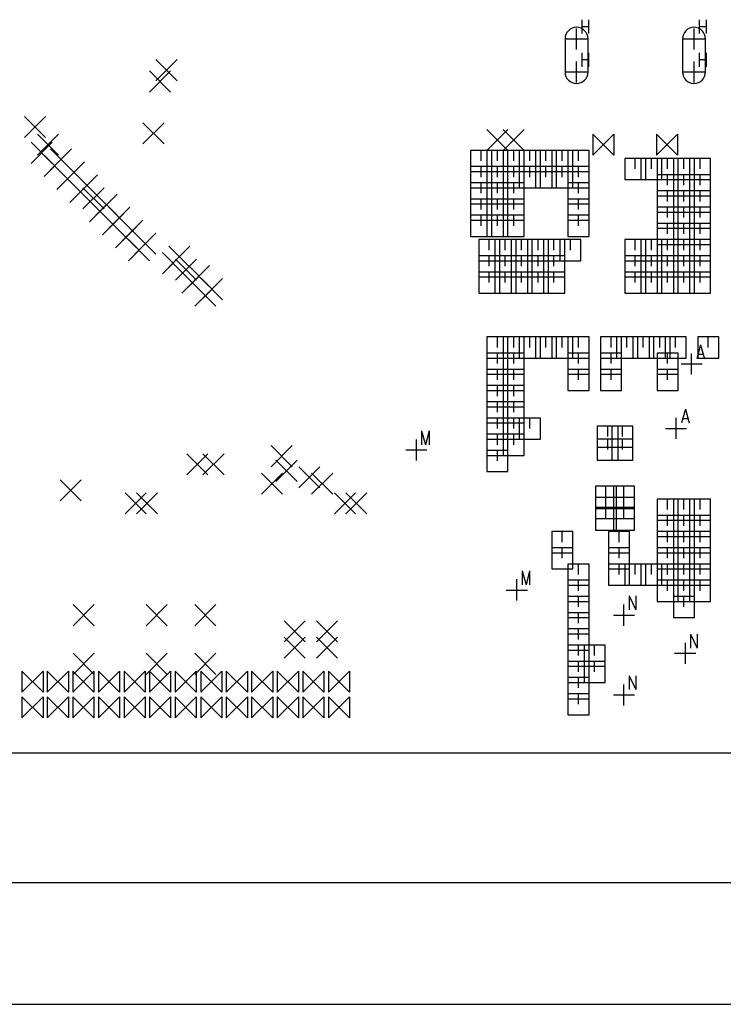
# Model space of a CAD drawing. Extents: x 11.9 to 28.1, y 10.8 to 21.2.
# Tile 3 of 43: x 14.5 to 16.6, y 14.3 to 17.3. Entities that reach past the tile are written whole.
import ezdxf

# ---------------------------------------------------------------- set-up
doc = ezdxf.new("R2010")
doc.units = 0
doc.header["$MEASUREMENT"] = 0
doc.layers.add('LAYNR1', color=2, linetype='Continuous')

msp = doc.modelspace()

# ---------------------------------------------------------------- linework, layer by layer
at = {"layer": 'LAYNR1', "color": 7}
for points in [[(16.208, 17.301), (16.208, 17.258)], [(16.228, 17.301), (16.228, 17.258)], [(16.57, 17.301), (16.57, 17.258)], [(16.591, 17.301), (16.591, 17.258)], [(16.191, 17.209), (16.191, 17.274)], [(16.208, 17.28), (16.228, 17.28)], [(16.554, 17.209), (16.554, 17.274)], [(16.57, 17.28), (16.591, 17.28)], [(16.156, 17.242), (16.156, 17.14)], [(16.159, 17.242), (16.224, 17.242)], [(16.227, 17.14), (16.227, 17.242)], [(16.518, 17.242), (16.518, 17.14)], [(16.521, 17.242), (16.586, 17.242)], [(16.589, 17.14), (16.589, 17.242)], [(16.208, 17.199), (16.208, 17.156)], [(16.228, 17.199), (16.228, 17.156)], [(16.57, 17.199), (16.57, 17.156)], [(16.591, 17.199), (16.591, 17.156)], [(14.895, 17.113), (14.96, 17.178)], [(14.895, 17.178), (14.96, 17.113)], [(16.191, 17.107), (16.191, 17.172)], [(16.208, 17.178), (16.228, 17.178)], [(16.554, 17.107), (16.554, 17.172)], [(16.57, 17.178), (16.591, 17.178)], [(14.875, 17.078), (14.94, 17.143)], [(14.875, 17.143), (14.94, 17.078)], [(16.159, 17.14), (16.224, 17.14)], [(16.521, 17.14), (16.586, 17.14)], [(14.49, 16.938), (14.555, 17.003)], [(14.49, 17.003), (14.555, 16.938)], [(14.855, 16.918), (14.92, 16.983)], [(14.855, 16.983), (14.92, 16.918)], [(14.53, 16.883), (14.595, 16.948)], [(14.53, 16.948), (14.595, 16.883)], [(15.915, 16.898), (15.98, 16.963)], [(15.915, 16.963), (15.98, 16.898)], [(15.965, 16.898), (16.03, 16.963)], [(15.965, 16.963), (16.03, 16.898)], [(16.242, 16.883), (16.307, 16.948)], [(16.307, 16.883), (16.242, 16.948)], [(16.242, 16.948), (16.242, 16.883)], [(16.307, 16.948), (16.307, 16.883)], [(16.438, 16.883), (16.503, 16.948)], [(16.503, 16.883), (16.438, 16.948)], [(16.438, 16.948), (16.438, 16.883)], [(16.503, 16.948), (16.503, 16.883)], [(14.51, 16.858), (14.575, 16.923)], [(14.51, 16.923), (14.575, 16.858)], [(14.55, 16.818), (14.615, 16.883)], [(14.55, 16.883), (14.615, 16.818)], [(14.57, 16.838), (14.635, 16.903)], [(14.57, 16.903), (14.635, 16.838)], [(15.93, 16.898), (15.865, 16.898)], [(15.865, 16.898), (15.865, 16.833)], [(15.898, 16.866), (15.898, 16.898)], [(15.98, 16.898), (15.915, 16.898)], [(15.915, 16.898), (15.915, 16.833)], [(15.93, 16.833), (15.93, 16.898)], [(15.948, 16.866), (15.948, 16.898)], [(16.03, 16.898), (15.965, 16.898)], [(15.965, 16.898), (15.965, 16.833)], [(15.98, 16.833), (15.98, 16.898)], [(15.998, 16.866), (15.998, 16.898)], [(16.08, 16.898), (16.015, 16.898)], [(16.015, 16.898), (16.015, 16.833)], [(16.03, 16.833), (16.03, 16.898)], [(16.048, 16.866), (16.048, 16.898)], [(16.13, 16.898), (16.065, 16.898)], [(16.065, 16.898), (16.065, 16.833)], [(16.08, 16.833), (16.08, 16.898)], [(16.097, 16.866), (16.097, 16.898)], [(16.18, 16.898), (16.115, 16.898)], [(16.115, 16.898), (16.115, 16.833)], [(16.13, 16.833), (16.13, 16.898)], [(16.147, 16.866), (16.147, 16.898)], [(16.23, 16.898), (16.165, 16.898)], [(16.165, 16.898), (16.165, 16.833)], [(16.18, 16.833), (16.18, 16.898)], [(16.198, 16.866), (16.198, 16.898)], [(16.23, 16.833), (16.23, 16.898)], [(14.61, 16.798), (14.675, 16.863)], [(14.61, 16.863), (14.675, 16.798)], [(15.93, 16.848), (15.865, 16.848)], [(15.865, 16.848), (15.865, 16.783)], [(15.898, 16.816), (15.898, 16.848)], [(15.98, 16.848), (15.915, 16.848)], [(15.915, 16.848), (15.915, 16.783)], [(15.93, 16.783), (15.93, 16.848)], [(15.948, 16.816), (15.948, 16.848)], [(16.03, 16.848), (15.965, 16.848)], [(15.965, 16.848), (15.965, 16.783)], [(15.98, 16.783), (15.98, 16.848)], [(15.998, 16.816), (15.998, 16.848)], [(16.08, 16.848), (16.015, 16.848)], [(16.015, 16.848), (16.015, 16.783)], [(16.03, 16.783), (16.03, 16.848)], [(16.048, 16.816), (16.048, 16.848)], [(16.13, 16.848), (16.065, 16.848)], [(16.065, 16.848), (16.065, 16.783)], [(16.08, 16.783), (16.08, 16.848)], [(16.097, 16.816), (16.097, 16.848)], [(16.18, 16.848), (16.115, 16.848)], [(16.115, 16.848), (16.115, 16.783)], [(16.13, 16.783), (16.13, 16.848)], [(16.147, 16.816), (16.147, 16.848)], [(16.23, 16.848), (16.165, 16.848)], [(16.165, 16.848), (16.165, 16.783)], [(16.18, 16.783), (16.18, 16.848)], [(16.198, 16.816), (16.198, 16.848)], [(16.23, 16.783), (16.23, 16.848)], [(16.405, 16.873), (16.34, 16.873)], [(16.34, 16.873), (16.34, 16.808)], [(16.372, 16.841), (16.372, 16.873)], [(16.455, 16.873), (16.39, 16.873)], [(16.39, 16.873), (16.39, 16.808)], [(16.405, 16.808), (16.405, 16.873)], [(16.423, 16.841), (16.423, 16.873)], [(16.505, 16.873), (16.44, 16.873)], [(16.44, 16.873), (16.44, 16.808)], [(16.455, 16.808), (16.455, 16.873)], [(16.472, 16.841), (16.472, 16.873)], [(16.555, 16.873), (16.49, 16.873)], [(16.49, 16.873), (16.49, 16.808)], [(16.505, 16.808), (16.505, 16.873)], [(16.522, 16.841), (16.522, 16.873)], [(16.605, 16.873), (16.54, 16.873)], [(16.54, 16.873), (16.54, 16.808)], [(16.555, 16.808), (16.555, 16.873)], [(16.573, 16.841), (16.573, 16.873)], [(16.605, 16.808), (16.605, 16.873)], [(14.59, 16.778), (14.655, 16.843)], [(14.59, 16.843), (14.655, 16.778)], [(14.65, 16.758), (14.715, 16.823)], [(14.65, 16.823), (14.715, 16.758)], [(15.865, 16.833), (15.93, 16.833)], [(15.915, 16.833), (15.98, 16.833)], [(15.965, 16.833), (16.03, 16.833)], [(16.015, 16.833), (16.08, 16.833)], [(16.065, 16.833), (16.13, 16.833)], [(16.115, 16.833), (16.18, 16.833)], [(16.165, 16.833), (16.23, 16.833)], [(16.505, 16.823), (16.44, 16.823)], [(16.44, 16.823), (16.44, 16.758)], [(16.472, 16.791), (16.472, 16.823)], [(16.555, 16.823), (16.49, 16.823)], [(16.49, 16.823), (16.49, 16.758)], [(16.505, 16.758), (16.505, 16.823)], [(16.522, 16.791), (16.522, 16.823)], [(16.605, 16.823), (16.54, 16.823)], [(16.54, 16.823), (16.54, 16.758)], [(16.555, 16.758), (16.555, 16.823)], [(16.573, 16.791), (16.573, 16.823)], [(16.605, 16.758), (16.605, 16.823)], [(14.63, 16.738), (14.695, 16.803)], [(14.63, 16.803), (14.695, 16.738)], [(15.93, 16.798), (15.865, 16.798)], [(15.865, 16.798), (15.865, 16.733)], [(15.898, 16.766), (15.898, 16.798)], [(15.98, 16.798), (15.915, 16.798)], [(15.915, 16.798), (15.915, 16.733)], [(15.93, 16.733), (15.93, 16.798)], [(15.948, 16.766), (15.948, 16.798)], [(16.03, 16.798), (15.965, 16.798)], [(15.965, 16.798), (15.965, 16.733)], [(15.98, 16.733), (15.98, 16.798)], [(15.998, 16.766), (15.998, 16.798)], [(16.03, 16.733), (16.03, 16.798)], [(16.23, 16.798), (16.165, 16.798)], [(16.165, 16.798), (16.165, 16.733)], [(16.198, 16.766), (16.198, 16.798)], [(16.23, 16.733), (16.23, 16.798)], [(16.34, 16.808), (16.405, 16.808)], [(16.39, 16.808), (16.455, 16.808)], [(16.44, 16.808), (16.505, 16.808)], [(16.49, 16.808), (16.555, 16.808)], [(16.54, 16.808), (16.605, 16.808)], [(14.67, 16.718), (14.735, 16.783)], [(14.67, 16.783), (14.735, 16.718)], [(14.71, 16.698), (14.775, 16.763)], [(14.71, 16.763), (14.775, 16.698)], [(15.865, 16.783), (15.93, 16.783)], [(15.915, 16.783), (15.98, 16.783)], [(15.965, 16.783), (16.03, 16.783)], [(16.015, 16.783), (16.08, 16.783)], [(16.065, 16.783), (16.13, 16.783)], [(16.115, 16.783), (16.18, 16.783)], [(16.165, 16.783), (16.23, 16.783)], [(16.505, 16.773), (16.44, 16.773)], [(16.44, 16.773), (16.44, 16.708)], [(16.44, 16.758), (16.505, 16.758)], [(16.472, 16.741), (16.472, 16.773)], [(16.555, 16.773), (16.49, 16.773)], [(16.49, 16.773), (16.49, 16.708)], [(16.49, 16.758), (16.555, 16.758)], [(16.505, 16.708), (16.505, 16.773)], [(16.522, 16.741), (16.522, 16.773)], [(16.605, 16.773), (16.54, 16.773)], [(16.54, 16.773), (16.54, 16.708)], [(16.54, 16.758), (16.605, 16.758)], [(16.555, 16.708), (16.555, 16.773)], [(16.573, 16.741), (16.573, 16.773)], [(16.605, 16.708), (16.605, 16.773)], [(14.69, 16.678), (14.755, 16.743)], [(14.69, 16.743), (14.755, 16.678)], [(14.75, 16.658), (14.815, 16.723)], [(14.75, 16.723), (14.815, 16.658)], [(15.93, 16.748), (15.865, 16.748)], [(15.865, 16.748), (15.865, 16.683)], [(15.865, 16.733), (15.93, 16.733)], [(15.898, 16.716), (15.898, 16.748)], [(15.98, 16.748), (15.915, 16.748)], [(15.915, 16.748), (15.915, 16.683)], [(15.915, 16.733), (15.98, 16.733)], [(15.93, 16.683), (15.93, 16.748)], [(15.948, 16.716), (15.948, 16.748)], [(16.03, 16.748), (15.965, 16.748)], [(15.965, 16.748), (15.965, 16.683)], [(15.965, 16.733), (16.03, 16.733)], [(15.98, 16.683), (15.98, 16.748)], [(15.998, 16.716), (15.998, 16.748)], [(16.03, 16.683), (16.03, 16.748)], [(16.23, 16.748), (16.165, 16.748)], [(16.165, 16.748), (16.165, 16.683)], [(16.165, 16.733), (16.23, 16.733)], [(16.198, 16.716), (16.198, 16.748)], [(16.23, 16.683), (16.23, 16.748)], [(16.505, 16.723), (16.44, 16.723)], [(16.44, 16.723), (16.44, 16.658)], [(16.472, 16.691), (16.472, 16.723)], [(16.555, 16.723), (16.49, 16.723)], [(16.49, 16.723), (16.49, 16.658)], [(16.505, 16.658), (16.505, 16.723)], [(16.522, 16.691), (16.522, 16.723)], [(16.605, 16.723), (16.54, 16.723)], [(16.54, 16.723), (16.54, 16.658)], [(16.555, 16.658), (16.555, 16.723)], [(16.573, 16.691), (16.573, 16.723)], [(16.605, 16.658), (16.605, 16.723)], [(14.73, 16.638), (14.795, 16.703)], [(14.73, 16.703), (14.795, 16.638)], [(15.93, 16.698), (15.865, 16.698)], [(15.865, 16.698), (15.865, 16.633)], [(15.898, 16.666), (15.898, 16.698)], [(15.98, 16.698), (15.915, 16.698)], [(15.915, 16.698), (15.915, 16.633)], [(15.93, 16.633), (15.93, 16.698)], [(15.948, 16.666), (15.948, 16.698)], [(16.03, 16.698), (15.965, 16.698)], [(15.965, 16.698), (15.965, 16.633)], [(15.98, 16.633), (15.98, 16.698)], [(15.998, 16.666), (15.998, 16.698)], [(16.03, 16.633), (16.03, 16.698)], [(16.23, 16.698), (16.165, 16.698)], [(16.165, 16.698), (16.165, 16.633)], [(16.198, 16.666), (16.198, 16.698)], [(16.23, 16.633), (16.23, 16.698)], [(16.44, 16.708), (16.505, 16.708)], [(16.49, 16.708), (16.555, 16.708)], [(16.54, 16.708), (16.605, 16.708)], [(14.77, 16.598), (14.835, 16.663)], [(14.77, 16.663), (14.835, 16.598)], [(14.79, 16.618), (14.855, 16.683)], [(14.79, 16.683), (14.855, 16.618)], [(15.865, 16.683), (15.93, 16.683)], [(15.915, 16.683), (15.98, 16.683)], [(15.965, 16.683), (16.03, 16.683)], [(16.165, 16.683), (16.23, 16.683)], [(16.505, 16.673), (16.44, 16.673)], [(16.44, 16.673), (16.44, 16.608)], [(16.472, 16.641), (16.472, 16.673)], [(16.555, 16.673), (16.49, 16.673)], [(16.49, 16.673), (16.49, 16.608)], [(16.505, 16.608), (16.505, 16.673)], [(16.522, 16.641), (16.522, 16.673)], [(16.605, 16.673), (16.54, 16.673)], [(16.54, 16.673), (16.54, 16.608)], [(16.555, 16.608), (16.555, 16.673)], [(16.573, 16.641), (16.573, 16.673)], [(16.605, 16.608), (16.605, 16.673)], [(14.83, 16.578), (14.895, 16.643)], [(14.83, 16.643), (14.895, 16.578)], [(15.865, 16.633), (15.93, 16.633)], [(15.915, 16.633), (15.98, 16.633)], [(15.965, 16.633), (16.03, 16.633)], [(16.165, 16.633), (16.23, 16.633)], [(16.44, 16.658), (16.505, 16.658)], [(16.49, 16.658), (16.555, 16.658)], [(16.54, 16.658), (16.605, 16.658)], [(14.81, 16.558), (14.875, 16.623)], [(14.81, 16.623), (14.875, 16.558)], [(14.935, 16.538), (15, 16.603)], [(14.935, 16.603), (15, 16.538)], [(15.955, 16.623), (15.89, 16.623)], [(15.89, 16.623), (15.89, 16.558)], [(15.922, 16.591), (15.922, 16.623)], [(16.005, 16.623), (15.94, 16.623)], [(15.94, 16.623), (15.94, 16.558)], [(15.955, 16.558), (15.955, 16.623)], [(15.972, 16.591), (15.972, 16.623)], [(16.055, 16.623), (15.99, 16.623)], [(15.99, 16.623), (15.99, 16.558)], [(16.005, 16.558), (16.005, 16.623)], [(16.022, 16.591), (16.022, 16.623)], [(16.105, 16.623), (16.04, 16.623)], [(16.04, 16.623), (16.04, 16.558)], [(16.055, 16.558), (16.055, 16.623)], [(16.073, 16.591), (16.073, 16.623)], [(16.155, 16.623), (16.09, 16.623)], [(16.09, 16.623), (16.09, 16.558)], [(16.105, 16.558), (16.105, 16.623)], [(16.122, 16.591), (16.122, 16.623)], [(16.205, 16.623), (16.14, 16.623)], [(16.14, 16.623), (16.14, 16.558)], [(16.155, 16.558), (16.155, 16.623)], [(16.173, 16.591), (16.173, 16.623)], [(16.205, 16.558), (16.205, 16.623)], [(16.405, 16.623), (16.34, 16.623)], [(16.34, 16.623), (16.34, 16.558)], [(16.372, 16.591), (16.372, 16.623)], [(16.455, 16.623), (16.39, 16.623)], [(16.39, 16.623), (16.39, 16.558)], [(16.405, 16.558), (16.405, 16.623)], [(16.423, 16.591), (16.423, 16.623)], [(16.505, 16.623), (16.44, 16.623)], [(16.44, 16.623), (16.44, 16.558)], [(16.44, 16.608), (16.505, 16.608)], [(16.455, 16.558), (16.455, 16.623)], [(16.472, 16.591), (16.472, 16.623)], [(16.555, 16.623), (16.49, 16.623)], [(16.49, 16.623), (16.49, 16.558)], [(16.49, 16.608), (16.555, 16.608)], [(16.505, 16.558), (16.505, 16.623)], [(16.522, 16.591), (16.522, 16.623)], [(16.605, 16.623), (16.54, 16.623)], [(16.54, 16.623), (16.54, 16.558)], [(16.54, 16.608), (16.605, 16.608)], [(16.555, 16.558), (16.555, 16.623)], [(16.573, 16.591), (16.573, 16.623)], [(16.605, 16.558), (16.605, 16.623)], [(14.915, 16.518), (14.98, 16.583)], [(14.915, 16.583), (14.98, 16.518)], [(15.955, 16.573), (15.89, 16.573)], [(15.89, 16.573), (15.89, 16.508)], [(15.922, 16.541), (15.922, 16.573)], [(16.005, 16.573), (15.94, 16.573)], [(15.94, 16.573), (15.94, 16.508)], [(15.955, 16.508), (15.955, 16.573)], [(15.972, 16.541), (15.972, 16.573)], [(16.055, 16.573), (15.99, 16.573)], [(15.99, 16.573), (15.99, 16.508)], [(16.005, 16.508), (16.005, 16.573)], [(16.022, 16.541), (16.022, 16.573)], [(16.105, 16.573), (16.04, 16.573)], [(16.04, 16.573), (16.04, 16.508)], [(16.055, 16.508), (16.055, 16.573)], [(16.073, 16.541), (16.073, 16.573)], [(16.155, 16.573), (16.09, 16.573)], [(16.09, 16.573), (16.09, 16.508)], [(16.105, 16.508), (16.105, 16.573)], [(16.122, 16.541), (16.122, 16.573)], [(16.155, 16.508), (16.155, 16.573)], [(16.405, 16.573), (16.34, 16.573)], [(16.34, 16.573), (16.34, 16.508)], [(16.372, 16.541), (16.372, 16.573)], [(16.455, 16.573), (16.39, 16.573)], [(16.39, 16.573), (16.39, 16.508)], [(16.405, 16.508), (16.405, 16.573)], [(16.423, 16.541), (16.423, 16.573)], [(16.505, 16.573), (16.44, 16.573)], [(16.44, 16.573), (16.44, 16.508)], [(16.455, 16.508), (16.455, 16.573)], [(16.472, 16.541), (16.472, 16.573)], [(16.555, 16.573), (16.49, 16.573)], [(16.49, 16.573), (16.49, 16.508)], [(16.505, 16.508), (16.505, 16.573)], [(16.522, 16.541), (16.522, 16.573)], [(16.605, 16.573), (16.54, 16.573)], [(16.54, 16.573), (16.54, 16.508)], [(16.555, 16.508), (16.555, 16.573)], [(16.573, 16.541), (16.573, 16.573)], [(16.605, 16.508), (16.605, 16.573)], [(14.955, 16.498), (15.02, 16.563)], [(14.955, 16.563), (15.02, 16.498)], [(14.995, 16.478), (15.06, 16.543)], [(14.995, 16.543), (15.06, 16.478)], [(15.89, 16.558), (15.955, 16.558)], [(15.94, 16.558), (16.005, 16.558)], [(15.99, 16.558), (16.055, 16.558)], [(16.04, 16.558), (16.105, 16.558)], [(16.09, 16.558), (16.155, 16.558)], [(16.14, 16.558), (16.205, 16.558)], [(16.34, 16.558), (16.405, 16.558)], [(16.39, 16.558), (16.455, 16.558)], [(16.44, 16.558), (16.505, 16.558)], [(16.49, 16.558), (16.555, 16.558)], [(16.54, 16.558), (16.605, 16.558)], [(14.975, 16.458), (15.04, 16.523)], [(14.975, 16.523), (15.04, 16.458)], [(15.955, 16.523), (15.89, 16.523)], [(15.89, 16.523), (15.89, 16.458)], [(15.922, 16.491), (15.922, 16.523)], [(16.005, 16.523), (15.94, 16.523)], [(15.94, 16.523), (15.94, 16.458)], [(15.955, 16.458), (15.955, 16.523)], [(15.972, 16.491), (15.972, 16.523)], [(16.055, 16.523), (15.99, 16.523)], [(15.99, 16.523), (15.99, 16.458)], [(16.005, 16.458), (16.005, 16.523)], [(16.022, 16.491), (16.022, 16.523)], [(16.105, 16.523), (16.04, 16.523)], [(16.04, 16.523), (16.04, 16.458)], [(16.055, 16.458), (16.055, 16.523)], [(16.073, 16.491), (16.073, 16.523)], [(16.155, 16.523), (16.09, 16.523)], [(16.09, 16.523), (16.09, 16.458)], [(16.105, 16.458), (16.105, 16.523)], [(16.122, 16.491), (16.122, 16.523)], [(16.155, 16.458), (16.155, 16.523)], [(16.405, 16.523), (16.34, 16.523)], [(16.34, 16.523), (16.34, 16.458)], [(16.372, 16.491), (16.372, 16.523)], [(16.455, 16.523), (16.39, 16.523)], [(16.39, 16.523), (16.39, 16.458)], [(16.405, 16.458), (16.405, 16.523)], [(16.423, 16.491), (16.423, 16.523)], [(16.505, 16.523), (16.44, 16.523)], [(16.44, 16.523), (16.44, 16.458)], [(16.455, 16.458), (16.455, 16.523)], [(16.472, 16.491), (16.472, 16.523)], [(16.555, 16.523), (16.49, 16.523)], [(16.49, 16.523), (16.49, 16.458)], [(16.505, 16.458), (16.505, 16.523)], [(16.522, 16.491), (16.522, 16.523)], [(16.605, 16.523), (16.54, 16.523)], [(16.54, 16.523), (16.54, 16.458)], [(16.555, 16.458), (16.555, 16.523)], [(16.573, 16.491), (16.573, 16.523)], [(16.605, 16.458), (16.605, 16.523)], [(15.015, 16.418), (15.08, 16.483)], [(15.015, 16.483), (15.08, 16.418)], [(15.035, 16.438), (15.1, 16.503)], [(15.035, 16.503), (15.1, 16.438)], [(15.89, 16.508), (15.955, 16.508)], [(15.94, 16.508), (16.005, 16.508)], [(15.99, 16.508), (16.055, 16.508)], [(16.04, 16.508), (16.105, 16.508)], [(16.09, 16.508), (16.155, 16.508)], [(16.34, 16.508), (16.405, 16.508)], [(16.39, 16.508), (16.455, 16.508)], [(16.44, 16.508), (16.505, 16.508)], [(16.49, 16.508), (16.555, 16.508)], [(16.54, 16.508), (16.605, 16.508)], [(15.89, 16.458), (15.955, 16.458)], [(15.94, 16.458), (16.005, 16.458)], [(15.99, 16.458), (16.055, 16.458)], [(16.04, 16.458), (16.105, 16.458)], [(16.09, 16.458), (16.155, 16.458)], [(16.34, 16.458), (16.405, 16.458)], [(16.39, 16.458), (16.455, 16.458)], [(16.44, 16.458), (16.505, 16.458)], [(16.49, 16.458), (16.555, 16.458)], [(16.54, 16.458), (16.605, 16.458)], [(15.98, 16.323), (15.915, 16.323)], [(15.915, 16.323), (15.915, 16.258)], [(15.948, 16.291), (15.948, 16.323)], [(16.03, 16.323), (15.965, 16.323)], [(15.965, 16.323), (15.965, 16.258)], [(15.98, 16.258), (15.98, 16.323)], [(15.998, 16.291), (15.998, 16.323)], [(16.08, 16.323), (16.015, 16.323)], [(16.015, 16.323), (16.015, 16.258)], [(16.03, 16.258), (16.03, 16.323)], [(16.048, 16.291), (16.048, 16.323)], [(16.13, 16.323), (16.065, 16.323)], [(16.065, 16.323), (16.065, 16.258)], [(16.08, 16.258), (16.08, 16.323)], [(16.097, 16.291), (16.097, 16.323)], [(16.18, 16.323), (16.115, 16.323)], [(16.115, 16.323), (16.115, 16.258)], [(16.13, 16.258), (16.13, 16.323)], [(16.147, 16.291), (16.147, 16.323)], [(16.23, 16.323), (16.165, 16.323)], [(16.165, 16.323), (16.165, 16.258)], [(16.18, 16.258), (16.18, 16.323)], [(16.198, 16.291), (16.198, 16.323)], [(16.23, 16.258), (16.23, 16.323)], [(16.33, 16.323), (16.265, 16.323)], [(16.265, 16.323), (16.265, 16.258)], [(16.298, 16.291), (16.298, 16.323)], [(16.38, 16.323), (16.315, 16.323)], [(16.315, 16.323), (16.315, 16.258)], [(16.33, 16.258), (16.33, 16.323)], [(16.347, 16.291), (16.347, 16.323)], [(16.43, 16.323), (16.365, 16.323)], [(16.365, 16.323), (16.365, 16.258)], [(16.38, 16.258), (16.38, 16.323)], [(16.397, 16.291), (16.397, 16.323)], [(16.48, 16.323), (16.415, 16.323)], [(16.415, 16.323), (16.415, 16.258)], [(16.43, 16.258), (16.43, 16.323)], [(16.448, 16.291), (16.448, 16.323)], [(16.53, 16.323), (16.465, 16.323)], [(16.465, 16.323), (16.465, 16.258)], [(16.48, 16.258), (16.48, 16.323)], [(16.497, 16.291), (16.497, 16.323)], [(16.53, 16.258), (16.53, 16.323)], [(16.574, 16.299), (16.562, 16.256)], [(16.63, 16.323), (16.565, 16.323)], [(16.565, 16.323), (16.565, 16.258)], [(16.574, 16.299), (16.586, 16.256)], [(16.597, 16.291), (16.597, 16.323)], [(16.63, 16.258), (16.63, 16.323)], [(15.98, 16.273), (15.915, 16.273)], [(15.915, 16.273), (15.915, 16.208)], [(15.948, 16.241), (15.948, 16.273)], [(16.03, 16.273), (15.965, 16.273)], [(15.965, 16.273), (15.965, 16.208)], [(15.98, 16.208), (15.98, 16.273)], [(15.998, 16.241), (15.998, 16.273)], [(16.03, 16.208), (16.03, 16.273)], [(16.23, 16.273), (16.165, 16.273)], [(16.165, 16.273), (16.165, 16.208)], [(16.198, 16.241), (16.198, 16.273)], [(16.23, 16.208), (16.23, 16.273)], [(16.33, 16.273), (16.265, 16.273)], [(16.265, 16.273), (16.265, 16.208)], [(16.298, 16.241), (16.298, 16.273)], [(16.33, 16.208), (16.33, 16.273)], [(16.505, 16.273), (16.44, 16.273)], [(16.44, 16.273), (16.44, 16.208)], [(16.472, 16.241), (16.472, 16.273)], [(16.505, 16.208), (16.505, 16.273)], [(16.546, 16.207), (16.546, 16.272)], [(16.567, 16.27), (16.582, 16.27)], [(15.915, 16.258), (15.98, 16.258)], [(15.965, 16.258), (16.03, 16.258)], [(16.015, 16.258), (16.08, 16.258)], [(16.065, 16.258), (16.13, 16.258)], [(16.115, 16.258), (16.18, 16.258)], [(16.165, 16.258), (16.23, 16.258)], [(16.265, 16.258), (16.33, 16.258)], [(16.315, 16.258), (16.38, 16.258)], [(16.365, 16.258), (16.43, 16.258)], [(16.415, 16.258), (16.48, 16.258)], [(16.465, 16.258), (16.53, 16.258)], [(16.514, 16.24), (16.579, 16.24)], [(16.565, 16.258), (16.63, 16.258)], [(15.98, 16.223), (15.915, 16.223)], [(15.915, 16.223), (15.915, 16.158)], [(15.915, 16.208), (15.98, 16.208)], [(15.948, 16.191), (15.948, 16.223)], [(16.03, 16.223), (15.965, 16.223)], [(15.965, 16.223), (15.965, 16.158)], [(15.965, 16.208), (16.03, 16.208)], [(15.98, 16.158), (15.98, 16.223)], [(15.998, 16.191), (15.998, 16.223)], [(16.03, 16.158), (16.03, 16.223)], [(16.23, 16.223), (16.165, 16.223)], [(16.165, 16.223), (16.165, 16.158)], [(16.165, 16.208), (16.23, 16.208)], [(16.198, 16.191), (16.198, 16.223)], [(16.23, 16.158), (16.23, 16.223)], [(16.33, 16.223), (16.265, 16.223)], [(16.265, 16.223), (16.265, 16.158)], [(16.265, 16.208), (16.33, 16.208)], [(16.298, 16.191), (16.298, 16.223)], [(16.33, 16.158), (16.33, 16.223)], [(16.505, 16.223), (16.44, 16.223)], [(16.44, 16.223), (16.44, 16.158)], [(16.44, 16.208), (16.505, 16.208)], [(16.472, 16.191), (16.472, 16.223)], [(16.505, 16.158), (16.505, 16.223)], [(15.98, 16.173), (15.915, 16.173)], [(15.915, 16.173), (15.915, 16.108)], [(15.915, 16.158), (15.98, 16.158)], [(15.948, 16.141), (15.948, 16.173)], [(16.03, 16.173), (15.965, 16.173)], [(15.965, 16.173), (15.965, 16.108)], [(15.965, 16.158), (16.03, 16.158)], [(15.98, 16.108), (15.98, 16.173)], [(15.998, 16.141), (15.998, 16.173)], [(16.03, 16.108), (16.03, 16.173)], [(16.165, 16.158), (16.23, 16.158)], [(16.265, 16.158), (16.33, 16.158)], [(16.44, 16.158), (16.505, 16.158)], [(15.98, 16.123), (15.915, 16.123)], [(15.915, 16.123), (15.915, 16.058)], [(15.948, 16.091), (15.948, 16.123)], [(16.03, 16.123), (15.965, 16.123)], [(15.965, 16.123), (15.965, 16.058)], [(15.98, 16.058), (15.98, 16.123)], [(15.998, 16.091), (15.998, 16.123)], [(16.03, 16.058), (16.03, 16.123)], [(15.915, 16.108), (15.98, 16.108)], [(15.965, 16.108), (16.03, 16.108)], [(16.527, 16.1), (16.515, 16.058)], [(16.527, 16.1), (16.539, 16.058)], [(15.98, 16.073), (15.915, 16.073)], [(15.915, 16.073), (15.915, 16.008)], [(15.915, 16.058), (15.98, 16.058)], [(15.948, 16.041), (15.948, 16.073)], [(16.03, 16.073), (15.965, 16.073)], [(15.965, 16.073), (15.965, 16.008)], [(15.965, 16.058), (16.03, 16.058)], [(15.98, 16.008), (15.98, 16.073)], [(15.998, 16.041), (15.998, 16.073)], [(16.08, 16.073), (16.015, 16.073)], [(16.015, 16.073), (16.015, 16.008)], [(16.03, 16.008), (16.03, 16.073)], [(16.048, 16.041), (16.048, 16.073)], [(16.08, 16.008), (16.08, 16.073)], [(16.499, 16.009), (16.499, 16.074)], [(16.52, 16.072), (16.534, 16.072)], [(15.714, 16.034), (15.714, 15.991)], [(15.714, 16.034), (15.726, 15.991)], [(15.737, 16.034), (15.726, 15.991)], [(15.737, 16.034), (15.737, 15.991)], [(16.32, 16.048), (16.255, 16.048)], [(16.255, 16.048), (16.255, 15.983)], [(16.288, 16.016), (16.288, 16.048)], [(16.365, 16.048), (16.3, 16.048)], [(16.3, 16.048), (16.3, 15.983)], [(16.32, 15.983), (16.32, 16.048)], [(16.333, 16.016), (16.333, 16.048)], [(16.365, 15.983), (16.365, 16.048)], [(16.466, 16.041), (16.531, 16.041)], [(15.698, 15.942), (15.698, 16.007)], [(15.98, 16.023), (15.915, 16.023)], [(15.915, 16.023), (15.915, 15.958)], [(15.915, 16.008), (15.98, 16.008)], [(15.948, 15.991), (15.948, 16.023)], [(16.03, 16.023), (15.965, 16.023)], [(15.965, 16.023), (15.965, 15.958)], [(15.965, 16.008), (16.03, 16.008)], [(15.98, 15.958), (15.98, 16.023)], [(15.998, 15.991), (15.998, 16.023)], [(16.015, 16.008), (16.08, 16.008)], [(16.03, 15.958), (16.03, 16.023)], [(16.32, 16.008), (16.255, 16.008)], [(16.255, 16.008), (16.255, 15.943)], [(16.288, 15.976), (16.288, 16.008)], [(16.365, 16.008), (16.3, 16.008)], [(16.3, 16.008), (16.3, 15.943)], [(16.32, 15.943), (16.32, 16.008)], [(16.333, 15.976), (16.333, 16.008)], [(16.365, 15.943), (16.365, 16.008)], [(15.25, 15.923), (15.315, 15.988)], [(15.25, 15.988), (15.315, 15.923)], [(15.665, 15.975), (15.73, 15.975)], [(15.98, 15.973), (15.915, 15.973)], [(15.915, 15.973), (15.915, 15.908)], [(15.948, 15.941), (15.948, 15.973)], [(15.98, 15.908), (15.98, 15.973)], [(16.255, 15.983), (16.32, 15.983)], [(16.3, 15.983), (16.365, 15.983)], [(14.99, 15.898), (15.055, 15.963)], [(14.99, 15.963), (15.055, 15.898)], [(15.04, 15.898), (15.105, 15.963)], [(15.04, 15.963), (15.105, 15.898)], [(15.265, 15.878), (15.33, 15.943)], [(15.265, 15.943), (15.33, 15.878)], [(15.915, 15.958), (15.98, 15.958)], [(15.965, 15.958), (16.03, 15.958)], [(16.255, 15.943), (16.32, 15.943)], [(16.3, 15.943), (16.365, 15.943)], [(15.335, 15.858), (15.4, 15.923)], [(15.335, 15.923), (15.4, 15.858)], [(15.915, 15.908), (15.98, 15.908)], [(14.6, 15.818), (14.665, 15.883)], [(14.6, 15.883), (14.665, 15.818)], [(15.22, 15.838), (15.285, 15.903)], [(15.22, 15.903), (15.285, 15.838)], [(15.375, 15.838), (15.44, 15.903)], [(15.375, 15.903), (15.44, 15.838)], [(14.8, 15.778), (14.865, 15.843)], [(14.8, 15.843), (14.865, 15.778)], [(14.835, 15.778), (14.9, 15.843)], [(14.835, 15.843), (14.9, 15.778)], [(15.445, 15.778), (15.51, 15.843)], [(15.445, 15.843), (15.51, 15.778)], [(15.48, 15.778), (15.545, 15.843)], [(15.48, 15.843), (15.545, 15.778)], [(16.315, 15.863), (16.25, 15.863)], [(16.25, 15.863), (16.25, 15.798)], [(16.282, 15.831), (16.282, 15.863)], [(16.37, 15.863), (16.305, 15.863)], [(16.305, 15.863), (16.305, 15.798)], [(16.315, 15.798), (16.315, 15.863)], [(16.337, 15.831), (16.337, 15.863)], [(16.37, 15.798), (16.37, 15.863)], [(16.315, 15.828), (16.25, 15.828)], [(16.25, 15.828), (16.25, 15.763)], [(16.282, 15.796), (16.282, 15.828)], [(16.37, 15.828), (16.305, 15.828)], [(16.305, 15.828), (16.305, 15.763)], [(16.315, 15.763), (16.315, 15.828)], [(16.337, 15.796), (16.337, 15.828)], [(16.37, 15.763), (16.37, 15.828)], [(16.505, 15.823), (16.44, 15.823)], [(16.44, 15.823), (16.44, 15.758)], [(16.472, 15.791), (16.472, 15.823)], [(16.555, 15.823), (16.49, 15.823)], [(16.49, 15.823), (16.49, 15.758)], [(16.505, 15.758), (16.505, 15.823)], [(16.522, 15.791), (16.522, 15.823)], [(16.605, 15.823), (16.54, 15.823)], [(16.54, 15.823), (16.54, 15.758)], [(16.555, 15.758), (16.555, 15.823)], [(16.573, 15.791), (16.573, 15.823)], [(16.605, 15.758), (16.605, 15.823)], [(16.25, 15.798), (16.315, 15.798)], [(16.315, 15.793), (16.25, 15.793)], [(16.25, 15.793), (16.25, 15.728)], [(16.282, 15.761), (16.282, 15.793)], [(16.305, 15.798), (16.37, 15.798)], [(16.37, 15.793), (16.305, 15.793)], [(16.305, 15.793), (16.305, 15.728)], [(16.315, 15.728), (16.315, 15.793)], [(16.337, 15.761), (16.337, 15.793)], [(16.37, 15.728), (16.37, 15.793)], [(16.25, 15.763), (16.315, 15.763)], [(16.305, 15.763), (16.37, 15.763)], [(16.505, 15.773), (16.44, 15.773)], [(16.44, 15.773), (16.44, 15.708)], [(16.44, 15.758), (16.505, 15.758)], [(16.472, 15.741), (16.472, 15.773)], [(16.555, 15.773), (16.49, 15.773)], [(16.49, 15.773), (16.49, 15.708)], [(16.49, 15.758), (16.555, 15.758)], [(16.505, 15.708), (16.505, 15.773)], [(16.522, 15.741), (16.522, 15.773)], [(16.605, 15.773), (16.54, 15.773)], [(16.54, 15.773), (16.54, 15.708)], [(16.54, 15.758), (16.605, 15.758)], [(16.555, 15.708), (16.555, 15.773)], [(16.573, 15.741), (16.573, 15.773)], [(16.605, 15.708), (16.605, 15.773)], [(16.18, 15.723), (16.115, 15.723)], [(16.115, 15.723), (16.115, 15.658)], [(16.147, 15.691), (16.147, 15.723)], [(16.18, 15.658), (16.18, 15.723)], [(16.25, 15.728), (16.315, 15.728)], [(16.355, 15.723), (16.29, 15.723)], [(16.29, 15.723), (16.29, 15.658)], [(16.305, 15.728), (16.37, 15.728)], [(16.323, 15.691), (16.323, 15.723)], [(16.355, 15.658), (16.355, 15.723)], [(16.505, 15.723), (16.44, 15.723)], [(16.44, 15.723), (16.44, 15.658)], [(16.472, 15.691), (16.472, 15.723)], [(16.555, 15.723), (16.49, 15.723)], [(16.49, 15.723), (16.49, 15.658)], [(16.505, 15.658), (16.505, 15.723)], [(16.522, 15.691), (16.522, 15.723)], [(16.605, 15.723), (16.54, 15.723)], [(16.54, 15.723), (16.54, 15.658)], [(16.555, 15.658), (16.555, 15.723)], [(16.573, 15.691), (16.573, 15.723)], [(16.605, 15.658), (16.605, 15.723)], [(16.44, 15.708), (16.505, 15.708)], [(16.49, 15.708), (16.555, 15.708)], [(16.54, 15.708), (16.605, 15.708)], [(16.18, 15.673), (16.115, 15.673)], [(16.115, 15.673), (16.115, 15.608)], [(16.147, 15.641), (16.147, 15.673)], [(16.18, 15.608), (16.18, 15.673)], [(16.355, 15.673), (16.29, 15.673)], [(16.29, 15.673), (16.29, 15.608)], [(16.323, 15.641), (16.323, 15.673)], [(16.355, 15.608), (16.355, 15.673)], [(16.505, 15.673), (16.44, 15.673)], [(16.44, 15.673), (16.44, 15.608)], [(16.472, 15.641), (16.472, 15.673)], [(16.555, 15.673), (16.49, 15.673)], [(16.49, 15.673), (16.49, 15.608)], [(16.505, 15.608), (16.505, 15.673)], [(16.522, 15.641), (16.522, 15.673)], [(16.605, 15.673), (16.54, 15.673)], [(16.54, 15.673), (16.54, 15.608)], [(16.555, 15.608), (16.555, 15.673)], [(16.573, 15.641), (16.573, 15.673)], [(16.605, 15.608), (16.605, 15.673)], [(16.115, 15.658), (16.18, 15.658)], [(16.29, 15.658), (16.355, 15.658)], [(16.44, 15.658), (16.505, 15.658)], [(16.49, 15.658), (16.555, 15.658)], [(16.54, 15.658), (16.605, 15.658)], [(16.024, 15.602), (16.024, 15.559)], [(16.024, 15.602), (16.036, 15.559)], [(16.047, 15.602), (16.036, 15.559)], [(16.047, 15.602), (16.047, 15.559)], [(16.115, 15.608), (16.18, 15.608)], [(16.23, 15.623), (16.165, 15.623)], [(16.165, 15.623), (16.165, 15.558)], [(16.198, 15.591), (16.198, 15.623)], [(16.23, 15.558), (16.23, 15.623)], [(16.355, 15.623), (16.29, 15.623)], [(16.29, 15.623), (16.29, 15.558)], [(16.29, 15.608), (16.355, 15.608)], [(16.323, 15.591), (16.323, 15.623)], [(16.405, 15.623), (16.34, 15.623)], [(16.34, 15.623), (16.34, 15.558)], [(16.355, 15.558), (16.355, 15.623)], [(16.372, 15.591), (16.372, 15.623)], [(16.455, 15.623), (16.39, 15.623)], [(16.39, 15.623), (16.39, 15.558)], [(16.405, 15.558), (16.405, 15.623)], [(16.423, 15.591), (16.423, 15.623)], [(16.505, 15.623), (16.44, 15.623)], [(16.44, 15.623), (16.44, 15.558)], [(16.44, 15.608), (16.505, 15.608)], [(16.455, 15.558), (16.455, 15.623)], [(16.472, 15.591), (16.472, 15.623)], [(16.555, 15.623), (16.49, 15.623)], [(16.49, 15.623), (16.49, 15.558)], [(16.49, 15.608), (16.555, 15.608)], [(16.505, 15.558), (16.505, 15.623)], [(16.522, 15.591), (16.522, 15.623)], [(16.605, 15.623), (16.54, 15.623)], [(16.54, 15.623), (16.54, 15.558)], [(16.54, 15.608), (16.605, 15.608)], [(16.555, 15.558), (16.555, 15.623)], [(16.573, 15.591), (16.573, 15.623)], [(16.605, 15.558), (16.605, 15.623)], [(16.007, 15.511), (16.007, 15.576)], [(16.23, 15.573), (16.165, 15.573)], [(16.165, 15.573), (16.165, 15.508)], [(16.198, 15.541), (16.198, 15.573)], [(16.23, 15.508), (16.23, 15.573)], [(16.505, 15.573), (16.44, 15.573)], [(16.44, 15.573), (16.44, 15.508)], [(16.472, 15.541), (16.472, 15.573)], [(16.555, 15.573), (16.49, 15.573)], [(16.49, 15.573), (16.49, 15.508)], [(16.505, 15.508), (16.505, 15.573)], [(16.522, 15.541), (16.522, 15.573)], [(16.605, 15.573), (16.54, 15.573)], [(16.54, 15.573), (16.54, 15.508)], [(16.555, 15.508), (16.555, 15.573)], [(16.573, 15.541), (16.573, 15.573)], [(16.605, 15.508), (16.605, 15.573)], [(15.975, 15.543), (16.04, 15.543)], [(16.165, 15.558), (16.23, 15.558)], [(16.29, 15.558), (16.355, 15.558)], [(16.34, 15.558), (16.405, 15.558)], [(16.39, 15.558), (16.455, 15.558)], [(16.44, 15.558), (16.505, 15.558)], [(16.49, 15.558), (16.555, 15.558)], [(16.54, 15.558), (16.605, 15.558)], [(16.23, 15.523), (16.165, 15.523)], [(16.165, 15.523), (16.165, 15.458)], [(16.198, 15.491), (16.198, 15.523)], [(16.23, 15.458), (16.23, 15.523)], [(16.354, 15.525), (16.354, 15.482)], [(16.354, 15.525), (16.374, 15.482)], [(16.374, 15.525), (16.374, 15.482)], [(16.555, 15.523), (16.49, 15.523)], [(16.49, 15.523), (16.49, 15.458)], [(16.522, 15.491), (16.522, 15.523)], [(16.555, 15.458), (16.555, 15.523)], [(14.64, 15.433), (14.705, 15.498)], [(14.64, 15.498), (14.705, 15.433)], [(14.865, 15.433), (14.93, 15.498)], [(14.865, 15.498), (14.93, 15.433)], [(15.015, 15.433), (15.08, 15.498)], [(15.015, 15.498), (15.08, 15.433)], [(16.165, 15.508), (16.23, 15.508)], [(16.337, 15.433), (16.337, 15.498)], [(16.44, 15.508), (16.505, 15.508)], [(16.49, 15.508), (16.555, 15.508)], [(16.54, 15.508), (16.605, 15.508)], [(16.23, 15.473), (16.165, 15.473)], [(16.165, 15.473), (16.165, 15.408)], [(16.165, 15.458), (16.23, 15.458)], [(16.198, 15.441), (16.198, 15.473)], [(16.23, 15.408), (16.23, 15.473)], [(16.305, 15.466), (16.37, 15.466)], [(16.49, 15.458), (16.555, 15.458)], [(15.29, 15.383), (15.355, 15.448)], [(15.29, 15.448), (15.355, 15.383)], [(15.39, 15.383), (15.455, 15.448)], [(15.39, 15.448), (15.455, 15.383)], [(16.23, 15.423), (16.165, 15.423)], [(16.165, 15.423), (16.165, 15.358)], [(16.198, 15.391), (16.198, 15.423)], [(16.23, 15.358), (16.23, 15.423)], [(15.29, 15.333), (15.355, 15.398)], [(15.29, 15.398), (15.355, 15.333)], [(15.39, 15.333), (15.455, 15.398)], [(15.39, 15.398), (15.455, 15.333)], [(16.165, 15.408), (16.23, 15.408)], [(16.543, 15.407), (16.543, 15.364)], [(16.543, 15.407), (16.563, 15.364)], [(16.563, 15.407), (16.563, 15.364)], [(16.23, 15.373), (16.165, 15.373)], [(16.165, 15.373), (16.165, 15.308)], [(16.165, 15.358), (16.23, 15.358)], [(16.198, 15.341), (16.198, 15.373)], [(16.28, 15.373), (16.215, 15.373)], [(16.215, 15.373), (16.215, 15.308)], [(16.23, 15.308), (16.23, 15.373)], [(16.247, 15.341), (16.247, 15.373)], [(16.28, 15.308), (16.28, 15.373)], [(16.527, 15.315), (16.527, 15.38)], [(14.64, 15.283), (14.705, 15.348)], [(14.64, 15.348), (14.705, 15.283)], [(14.865, 15.283), (14.93, 15.348)], [(14.865, 15.348), (14.93, 15.283)], [(15.015, 15.283), (15.08, 15.348)], [(15.015, 15.348), (15.08, 15.283)], [(16.494, 15.348), (16.559, 15.348)], [(16.23, 15.323), (16.165, 15.323)], [(16.165, 15.323), (16.165, 15.258)], [(16.165, 15.308), (16.23, 15.308)], [(16.198, 15.291), (16.198, 15.323)], [(16.28, 15.323), (16.215, 15.323)], [(16.215, 15.323), (16.215, 15.258)], [(16.215, 15.308), (16.28, 15.308)], [(16.23, 15.258), (16.23, 15.323)], [(16.247, 15.291), (16.247, 15.323)], [(16.28, 15.258), (16.28, 15.323)], [(14.482, 15.228), (14.547, 15.293)], [(14.547, 15.228), (14.482, 15.293)], [(14.482, 15.293), (14.482, 15.228)], [(14.547, 15.293), (14.547, 15.228)], [(14.56, 15.228), (14.625, 15.293)], [(14.625, 15.228), (14.56, 15.293)], [(14.56, 15.293), (14.56, 15.228)], [(14.625, 15.293), (14.625, 15.228)], [(14.639, 15.228), (14.704, 15.293)], [(14.704, 15.228), (14.639, 15.293)], [(14.639, 15.293), (14.639, 15.228)], [(14.704, 15.293), (14.704, 15.228)], [(14.718, 15.228), (14.783, 15.293)], [(14.783, 15.228), (14.718, 15.293)], [(14.718, 15.293), (14.718, 15.228)], [(14.783, 15.293), (14.783, 15.228)], [(14.797, 15.228), (14.862, 15.293)], [(14.862, 15.228), (14.797, 15.293)], [(14.797, 15.293), (14.797, 15.228)], [(14.862, 15.293), (14.862, 15.228)], [(14.875, 15.228), (14.94, 15.293)], [(14.94, 15.228), (14.875, 15.293)], [(14.875, 15.293), (14.875, 15.228)], [(14.94, 15.293), (14.94, 15.228)], [(14.954, 15.228), (15.019, 15.293)], [(15.019, 15.228), (14.954, 15.293)], [(14.954, 15.293), (14.954, 15.228)], [(15.019, 15.293), (15.019, 15.228)], [(15.033, 15.228), (15.098, 15.293)], [(15.098, 15.228), (15.033, 15.293)], [(15.033, 15.293), (15.033, 15.228)], [(15.098, 15.293), (15.098, 15.228)], [(15.112, 15.228), (15.177, 15.293)], [(15.177, 15.228), (15.112, 15.293)], [(15.112, 15.293), (15.112, 15.228)], [(15.177, 15.293), (15.177, 15.228)], [(15.19, 15.228), (15.255, 15.293)], [(15.255, 15.228), (15.19, 15.293)], [(15.19, 15.293), (15.19, 15.228)], [(15.255, 15.293), (15.255, 15.228)], [(15.269, 15.228), (15.334, 15.293)], [(15.334, 15.228), (15.269, 15.293)], [(15.269, 15.293), (15.269, 15.228)], [(15.334, 15.293), (15.334, 15.228)], [(15.348, 15.228), (15.413, 15.293)], [(15.413, 15.228), (15.348, 15.293)], [(15.348, 15.293), (15.348, 15.228)], [(15.413, 15.293), (15.413, 15.228)], [(15.427, 15.228), (15.492, 15.293)], [(15.492, 15.228), (15.427, 15.293)], [(15.427, 15.293), (15.427, 15.228)], [(15.492, 15.293), (15.492, 15.228)], [(16.23, 15.273), (16.165, 15.273)], [(16.165, 15.273), (16.165, 15.208)], [(16.198, 15.241), (16.198, 15.273)], [(16.23, 15.208), (16.23, 15.273)], [(16.354, 15.279), (16.354, 15.236)], [(16.354, 15.279), (16.374, 15.236)], [(16.374, 15.279), (16.374, 15.236)], [(16.165, 15.258), (16.23, 15.258)], [(16.215, 15.258), (16.28, 15.258)], [(16.337, 15.187), (16.337, 15.252)], [(14.482, 15.149), (14.547, 15.214)], [(14.547, 15.149), (14.482, 15.214)], [(14.482, 15.214), (14.482, 15.149)], [(14.547, 15.214), (14.547, 15.149)], [(14.56, 15.149), (14.625, 15.214)], [(14.625, 15.149), (14.56, 15.214)], [(14.56, 15.214), (14.56, 15.149)], [(14.625, 15.214), (14.625, 15.149)], [(14.639, 15.149), (14.704, 15.214)], [(14.704, 15.149), (14.639, 15.214)], [(14.639, 15.214), (14.639, 15.149)], [(14.704, 15.214), (14.704, 15.149)], [(14.718, 15.149), (14.783, 15.214)], [(14.783, 15.149), (14.718, 15.214)], [(14.718, 15.214), (14.718, 15.149)], [(14.783, 15.214), (14.783, 15.149)], [(14.797, 15.149), (14.862, 15.214)], [(14.862, 15.149), (14.797, 15.214)], [(14.797, 15.214), (14.797, 15.149)], [(14.862, 15.214), (14.862, 15.149)], [(14.875, 15.149), (14.94, 15.214)], [(14.94, 15.149), (14.875, 15.214)], [(14.875, 15.214), (14.875, 15.149)], [(14.94, 15.214), (14.94, 15.149)], [(14.954, 15.149), (15.019, 15.214)], [(15.019, 15.149), (14.954, 15.214)], [(14.954, 15.214), (14.954, 15.149)], [(15.019, 15.214), (15.019, 15.149)], [(15.033, 15.149), (15.098, 15.214)], [(15.098, 15.149), (15.033, 15.214)], [(15.033, 15.214), (15.033, 15.149)], [(15.098, 15.214), (15.098, 15.149)], [(15.112, 15.149), (15.177, 15.214)], [(15.177, 15.149), (15.112, 15.214)], [(15.112, 15.214), (15.112, 15.149)], [(15.177, 15.214), (15.177, 15.149)], [(15.19, 15.149), (15.255, 15.214)], [(15.255, 15.149), (15.19, 15.214)], [(15.19, 15.214), (15.19, 15.149)], [(15.255, 15.214), (15.255, 15.149)], [(15.269, 15.149), (15.334, 15.214)], [(15.334, 15.149), (15.269, 15.214)], [(15.269, 15.214), (15.269, 15.149)], [(15.334, 15.214), (15.334, 15.149)], [(15.348, 15.149), (15.413, 15.214)], [(15.413, 15.149), (15.348, 15.214)], [(15.348, 15.214), (15.348, 15.149)], [(15.413, 15.214), (15.413, 15.149)], [(15.427, 15.149), (15.492, 15.214)], [(15.492, 15.149), (15.427, 15.214)], [(15.427, 15.214), (15.427, 15.149)], [(15.492, 15.214), (15.492, 15.149)], [(16.23, 15.223), (16.165, 15.223)], [(16.165, 15.223), (16.165, 15.158)], [(16.165, 15.208), (16.23, 15.208)], [(16.198, 15.191), (16.198, 15.223)], [(16.23, 15.158), (16.23, 15.223)], [(16.305, 15.22), (16.37, 15.22)], [(16.165, 15.158), (16.23, 15.158)], [(13.097, 15.041), (23.448, 15.041)], [(13.097, 14.641), (23.448, 14.641)], [(13.097, 14.266), (18.082, 14.266)]]:
    msp.add_lwpolyline(points, dxfattribs=at)
for points in [[(16.227, 17.242, 1), (16.156, 17.242)], [(16.589, 17.242, 1), (16.518, 17.242)], [(16.156, 17.14, 1), (16.227, 17.14)], [(16.518, 17.14, 1), (16.589, 17.14)]]:
    msp.add_lwpolyline(points, format="xyb", dxfattribs=at)

doc.saveas('drawing.dxf')
